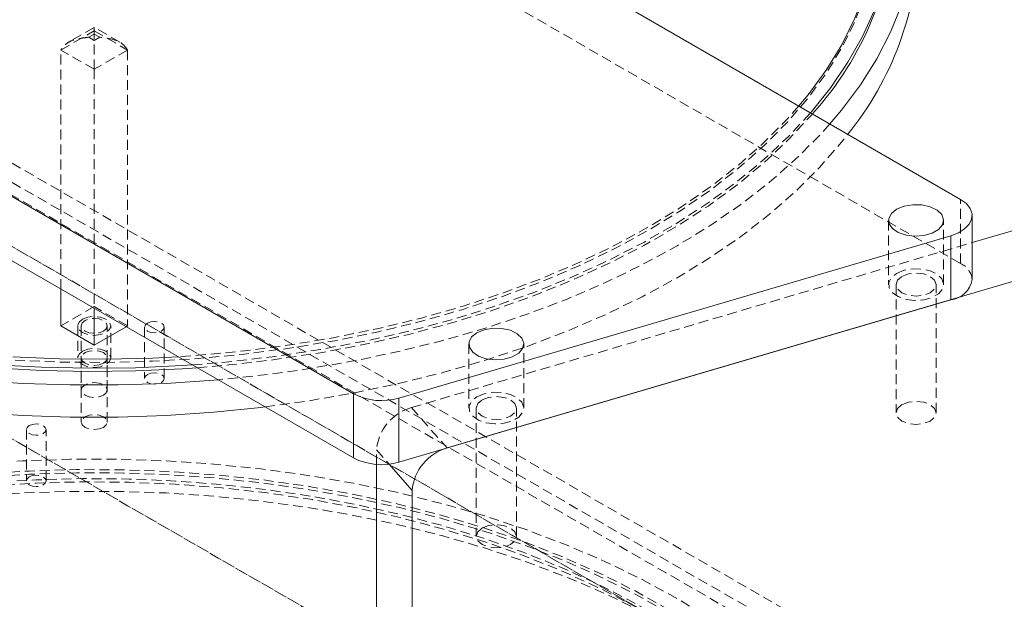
# Model space of a CAD drawing. Header units: millimetres. Extents: x 1529 to 6255, y 1713 to 5797.
# Tile 74 of 82: x 5656 to 5781, y 5096 to 5170. Entities that reach past the tile are written whole.
import ezdxf

# ---------------------------------------------------------------- set-up
doc = ezdxf.new("R2010")
doc.units = ezdxf.units.MM
doc.linetypes.add('HIDDEN', pattern=[1.905, 1.27, -0.635])

msp = doc.modelspace()

# ---------------------------------------------------------------- linework, layer by layer
at = {"color": 7, "linetype": 'HIDDEN', "lineweight": 0}
for p, q in [((5775.368, 5139.141), (5452.464, 5325.55)), ((5540.713, 5215.2), (5951.971, 4977.786)), ((5545.663, 5214.791), (5954.093, 4979.01)), ((5542.128, 5212.75), (5950.557, 4976.969)), ((5951.971, 4969.62), (5540.713, 5207.034)), ((5665.025, 5169.211), (5661.783, 5167.34)), ((5668.267, 5167.34), (5665.025, 5169.211)), ((5660.782, 5166.323), (5665.025, 5168.773)), ((5665.025, 5168.365), (5664.318, 5167.956)), ((5665.025, 5167.548), (5664.318, 5167.956)), ((5665.025, 5168.773), (5669.268, 5166.323)), ((5665.025, 5167.723), (5665.025, 5168.773)), ((5665.732, 5167.956), (5665.025, 5168.365)), ((5665.025, 5167.548), (5665.732, 5167.956)), ((5665.025, 5163.874), (5660.782, 5166.323)), ((5660.782, 5135.895), (5660.782, 5166.323)), ((5669.268, 5166.323), (5665.025, 5163.874)), ((5669.268, 5166.323), (5669.268, 5131.212)), ((5665.025, 5163.874), (5665.025, 5133.446)), ((5640.276, 5149.558), (5852.408, 5027.097)), ((5775.368, 5139.141), (5775.368, 5147.306)), ((5766.193, 5144.636), (5766.193, 5136.471)), ((5773.193, 5136.471), (5773.193, 5144.636)), ((5705.43, 5120.808), (5776.833, 5141.81)), ((5619.063, 5137.312), (5831.195, 5014.851)), ((5767.143, 5136.471), (5767.143, 5120.14)), ((5772.243, 5120.14), (5772.243, 5136.47)), ((5665.025, 5133.661), (5660.782, 5131.212)), ((5669.268, 5131.212), (5665.025, 5133.661)), ((5662.925, 5131.212), (5662.925, 5127.129)), ((5663.375, 5131.212), (5663.375, 5123.047)), ((5666.675, 5123.047), (5666.675, 5131.212)), ((5667.125, 5127.129), (5667.125, 5131.212)), ((5669.081, 5131.104), (5669.268, 5131.212)), ((5671.444, 5131.047), (5671.444, 5124.515)), ((5673.944, 5124.515), (5673.944, 5131.047)), ((5712.732, 5128.911), (5712.732, 5120.746)), ((5719.732, 5120.746), (5719.732, 5128.911)), ((5663.375, 5127.129), (5663.375, 5118.964)), ((5666.675, 5118.964), (5666.675, 5127.129)), ((5852.408, 5002.601), (5640.276, 5125.062)), ((5705.43, 5120.808), (5709.97, 5115.664)), ((5713.682, 5120.746), (5713.682, 5104.415)), ((5718.782, 5104.415), (5718.782, 5120.746)), ((5656.386, 5118.006), (5656.386, 5111.473)), ((5658.886, 5111.473), (5658.886, 5118.006)), ((5700.975, 5113.566), (5700.975, 5115.415)), ((5700.975, 5115.415), (5702.572, 5113.605))]:
    msp.add_line(p, q, dxfattribs=at)
at = {"color": 7, "linetype": 'Continuous', "lineweight": 15}
for p, q in [((5409.591, 5289.07), (5698.033, 5122.557)), ((5409.591, 5280.905), (5698.033, 5114.391)), ((5671.248, 5207.414), (5775.368, 5147.306)), ((5776.833, 5141.81), (5936.336, 5188.727)), ((5709.97, 5115.664), (5940.876, 5183.583)), ((5776.833, 5137.1), (5776.833, 5145.265)), ((5703.838, 5122.026), (5774.103, 5142.694)), ((5774.103, 5142.694), (5774.103, 5134.528)), ((5660.782, 5131.212), (5660.782, 5135.895)), ((5703.838, 5113.86), (5774.103, 5134.528)), ((5665.025, 5133.446), (5665.025, 5128.763)), ((5665.025, 5128.763), (5660.782, 5131.212)), ((5665.025, 5128.763), (5669.081, 5131.104)), ((5698.033, 5122.557), (5698.033, 5114.391)), ((5703.838, 5113.86), (5703.838, 5122.026)), ((5700.975, 5037.843), (5700.975, 5113.566)), ((5705.515, 5110.271), (5705.515, 5032.699))]:
    msp.add_line(p, q, dxfattribs=at)
at = {"color": 8, "linetype": 'Continuous', "lineweight": 15}
msp.add_line((5702.572, 5113.605), (5705.515, 5110.271), dxfattribs=at)
at = {"color": 7, "linetype": 'Continuous', "lineweight": 15, "flags": 128}
for points in [[(5761.192, 5208.614), (5762.607, 5206.658), (5764.696, 5203.345), (5766.447, 5199.967), (5767.856, 5196.536), (5768.916, 5193.064), (5769.626, 5189.562), (5769.981, 5186.042), (5769.981, 5182.516), (5769.626, 5178.996), (5768.916, 5175.494), (5767.856, 5172.021), (5766.447, 5168.59), (5764.696, 5165.212), (5762.607, 5161.899), (5760.187, 5158.662), (5758.719, 5156.917)], [(5756.248, 5158.344), (5756.312, 5158.418), (5758.825, 5161.556), (5761.015, 5164.773), (5762.874, 5168.06), (5764.396, 5171.404), (5765.575, 5174.793), (5766.407, 5178.217), (5766.89, 5181.663), (5767.022, 5185.119), (5766.803, 5188.574), (5766.232, 5192.015), (5765.313, 5195.432), (5764.047, 5198.811), (5762.441, 5202.141), (5761.192, 5204.315)], [(5761.192, 5200.518), (5762.565, 5197.414), (5763.699, 5194.055), (5764.488, 5190.664), (5764.926, 5187.252), (5765.014, 5183.831), (5764.751, 5180.413), (5764.137, 5177.01), (5763.175, 5173.634), (5761.869, 5170.297), (5760.222, 5167.011), (5758.241, 5163.786), (5755.932, 5160.635), (5754.756, 5159.205)], [(5767.218, 5146.065), (5768.155, 5146.451), (5769.26, 5146.641), (5770.411, 5146.614), (5771.484, 5146.372), (5772.363, 5145.942), (5772.953, 5145.37), (5773.19, 5144.719), (5773.047, 5144.059), (5772.541, 5143.462), (5771.726, 5142.992), (5770.691, 5142.699), (5769.548, 5142.617), (5768.42, 5142.754), (5767.431, 5143.094), (5766.686, 5143.602), (5766.267, 5144.221), (5766.219, 5144.886), (5766.548, 5145.523), (5767.218, 5146.065)], [(5775.368, 5147.306), (5776.096, 5146.774), (5776.588, 5146.157), (5776.817, 5145.492), (5776.771, 5144.814), (5776.452, 5144.161), (5775.878, 5143.569), (5775.08, 5143.071), (5774.103, 5142.694)], [(5713.757, 5130.34), (5714.695, 5130.726), (5715.799, 5130.916), (5716.951, 5130.889), (5718.024, 5130.647), (5718.903, 5130.217), (5719.493, 5129.645), (5719.729, 5128.994), (5719.587, 5128.334), (5719.081, 5127.737), (5718.266, 5127.267), (5717.231, 5126.975), (5716.088, 5126.892), (5714.96, 5127.029), (5713.97, 5127.369), (5713.226, 5127.877), (5712.807, 5128.496), (5712.759, 5129.161), (5713.088, 5129.798), (5713.757, 5130.34)], [(5675.693, 5127.288), (5672.428, 5127.117), (5666.507, 5126.964), (5660.581, 5127.015), (5654.671, 5127.268)], [(5652.33, 5126.261), (5658.292, 5125.932), (5664.276, 5125.805), (5670.264, 5125.881), (5676.233, 5126.16), (5677.498, 5126.245)], [(5652.33, 5125.853), (5658.292, 5125.524), (5664.276, 5125.397), (5670.264, 5125.473), (5676.233, 5125.752), (5678.126, 5125.883)], [(5680.782, 5124.35), (5680.243, 5124.303), (5674.176, 5123.894), (5668.079, 5123.689), (5661.971, 5123.689), (5655.874, 5123.894), (5649.807, 5124.303)], [(5649.807, 5120.221), (5655.874, 5119.811), (5661.971, 5119.606), (5668.079, 5119.606), (5674.176, 5119.811), (5680.243, 5120.221), (5686.258, 5120.833), (5686.767, 5120.894)]]:
    msp.add_lwpolyline(points, dxfattribs=at)
at = {"color": 7, "linetype": 'HIDDEN', "lineweight": 0, "flags": 128}
for points in [[(5565.026, 5184.483), (5565.124, 5181.713), (5565.563, 5178.301), (5566.351, 5174.91), (5567.485, 5171.552), (5568.963, 5168.239), (5570.777, 5164.981), (5572.923, 5161.792), (5575.393, 5158.682), (5578.177, 5155.662), (5581.266, 5152.742), (5584.649, 5149.933), (5588.315, 5147.244), (5592.25, 5144.686), (5596.441, 5142.267), (5600.873, 5139.995), (5605.53, 5137.879), (5610.396, 5135.925), (5615.454, 5134.142), (5620.686, 5132.535), (5626.073, 5131.109), (5631.598, 5129.871), (5637.24, 5128.823), (5642.979, 5127.97), (5648.796, 5127.315), (5654.671, 5126.86), (5660.581, 5126.607), (5666.507, 5126.556), (5672.428, 5126.708), (5678.323, 5127.063), (5684.171, 5127.618), (5689.952, 5128.372), (5695.645, 5129.323), (5701.231, 5130.466), (5706.689, 5131.799), (5712.001, 5133.316), (5717.149, 5135.012), (5722.113, 5136.881), (5726.876, 5138.917), (5731.423, 5141.112), (5735.736, 5143.458), (5739.801, 5145.948), (5743.603, 5148.573), (5747.129, 5151.323), (5750.366, 5154.188), (5753.304, 5157.16), (5755.932, 5160.227), (5758.241, 5163.378), (5760.222, 5166.602), (5761.869, 5169.889), (5763.175, 5173.226), (5764.137, 5176.602), (5764.751, 5180.005), (5765.014, 5183.423), (5765.024, 5184.483)], [(5754.756, 5159.205), (5753.304, 5157.568), (5750.366, 5154.597), (5747.129, 5151.731), (5743.603, 5148.981), (5739.801, 5146.356), (5735.736, 5143.866), (5731.423, 5141.52), (5726.876, 5139.325), (5722.113, 5137.289), (5717.149, 5135.42), (5712.001, 5133.724), (5706.689, 5132.207), (5701.231, 5130.875), (5695.645, 5129.731), (5689.952, 5128.78), (5684.171, 5128.026), (5678.323, 5127.471), (5675.693, 5127.288)], [(5677.498, 5126.245), (5682.163, 5126.641), (5688.035, 5127.321), (5693.827, 5128.2), (5699.52, 5129.273), (5705.094, 5130.537), (5710.53, 5131.988), (5715.809, 5133.621), (5720.913, 5135.429), (5725.824, 5137.407), (5730.526, 5139.549), (5735.002, 5141.846), (5739.236, 5144.29), (5743.215, 5146.874), (5746.924, 5149.588), (5750.351, 5152.424), (5753.484, 5155.37), (5756.248, 5158.344)], [(5678.126, 5125.883), (5682.163, 5126.232), (5688.035, 5126.913), (5693.827, 5127.792), (5699.52, 5128.865), (5705.094, 5130.129), (5710.53, 5131.58), (5715.809, 5133.212), (5720.913, 5135.021), (5725.824, 5136.999), (5730.526, 5139.141), (5735.002, 5141.437), (5739.236, 5143.882), (5743.215, 5146.466), (5746.924, 5149.18), (5750.351, 5152.015), (5753.484, 5154.962), (5756.312, 5158.009), (5756.483, 5158.208)], [(5758.719, 5156.917), (5757.446, 5155.511), (5754.392, 5152.457), (5751.036, 5149.511), (5747.389, 5146.683), (5743.463, 5143.982), (5739.271, 5141.417), (5734.829, 5138.998), (5730.15, 5136.731), (5725.251, 5134.626), (5720.148, 5132.688), (5714.858, 5130.925), (5709.4, 5129.343), (5703.792, 5127.946), (5698.052, 5126.74), (5692.201, 5125.729), (5686.258, 5124.916), (5680.782, 5124.35)], [(5686.767, 5120.894), (5692.201, 5121.646), (5698.052, 5122.657), (5703.792, 5123.863), (5709.4, 5125.26), (5714.858, 5126.842), (5720.148, 5128.605), (5725.251, 5130.543), (5730.15, 5132.648), (5734.829, 5134.915), (5739.271, 5137.334), (5743.463, 5139.899), (5747.389, 5142.6), (5751.036, 5145.428), (5754.392, 5148.374), (5757.446, 5151.428), (5760.187, 5154.579), (5760.995, 5155.604)], [(5767.218, 5137.899), (5768.155, 5138.286), (5769.26, 5138.475), (5770.411, 5138.448), (5771.484, 5138.206), (5772.363, 5137.776), (5772.953, 5137.205), (5773.19, 5136.554), (5773.047, 5135.894), (5772.541, 5135.296), (5771.726, 5134.826), (5770.691, 5134.534), (5769.548, 5134.452), (5768.42, 5134.588), (5767.431, 5134.929), (5766.686, 5135.436), (5766.267, 5136.056), (5766.219, 5136.72), (5766.548, 5137.358), (5767.218, 5137.899)], [(5767.89, 5137.511), (5768.717, 5137.831), (5769.693, 5137.943), (5770.668, 5137.831), (5771.496, 5137.511), (5772.049, 5137.034), (5772.243, 5136.47), (5772.049, 5135.907), (5771.496, 5135.43), (5770.668, 5135.11), (5769.693, 5134.998), (5768.717, 5135.11), (5767.89, 5135.43), (5767.337, 5135.907), (5767.143, 5136.471), (5767.337, 5137.034), (5767.89, 5137.511)], [(5663.54, 5132.069), (5664.221, 5132.332), (5665.025, 5132.424), (5665.829, 5132.332), (5666.51, 5132.069), (5666.965, 5131.676), (5667.125, 5131.212), (5666.965, 5130.748), (5666.51, 5130.355), (5665.829, 5130.092), (5665.025, 5130), (5664.221, 5130.092), (5663.54, 5130.355), (5663.085, 5130.748), (5662.925, 5131.212), (5663.085, 5131.676), (5663.54, 5132.069)], [(5666.192, 5130.539), (5666.55, 5130.848), (5666.675, 5131.212), (5666.55, 5131.577), (5666.192, 5131.886), (5665.657, 5132.092), (5665.025, 5132.165), (5664.394, 5132.092), (5663.858, 5131.886), (5663.501, 5131.577), (5663.375, 5131.212), (5663.501, 5130.848), (5663.858, 5130.539), (5664.394, 5130.332), (5665.025, 5130.26), (5665.657, 5130.332), (5666.192, 5130.539)], [(5671.81, 5131.558), (5672.216, 5131.714), (5672.694, 5131.769), (5673.173, 5131.714), (5673.578, 5131.558), (5673.849, 5131.323), (5673.944, 5131.047), (5673.849, 5130.771), (5673.578, 5130.537), (5673.173, 5130.381), (5672.694, 5130.326), (5672.216, 5130.381), (5671.81, 5130.537), (5671.539, 5130.771), (5671.444, 5131.047), (5671.539, 5131.323), (5671.81, 5131.558)], [(5663.54, 5127.987), (5664.221, 5128.249), (5665.025, 5128.342), (5665.829, 5128.249), (5666.51, 5127.987), (5666.965, 5127.593), (5667.125, 5127.129), (5666.965, 5126.665), (5666.51, 5126.272), (5665.829, 5126.009), (5665.025, 5125.917), (5664.221, 5126.009), (5663.54, 5126.272), (5663.085, 5126.665), (5662.925, 5127.129), (5663.085, 5127.593), (5663.54, 5127.987)], [(5666.192, 5126.456), (5665.657, 5126.249), (5665.025, 5126.177), (5664.394, 5126.249), (5663.858, 5126.456), (5663.501, 5126.765), (5663.375, 5127.129), (5663.501, 5127.494), (5663.858, 5127.803), (5664.394, 5128.009), (5665.025, 5128.082), (5665.657, 5128.009), (5666.192, 5127.803), (5666.55, 5127.494), (5666.675, 5127.129), (5666.55, 5126.765), (5666.192, 5126.456)], [(5671.81, 5125.025), (5672.216, 5125.182), (5672.694, 5125.237), (5673.173, 5125.182), (5673.578, 5125.025), (5673.849, 5124.791), (5673.944, 5124.515), (5673.849, 5124.239), (5673.578, 5124.005), (5673.173, 5123.848), (5672.694, 5123.793), (5672.216, 5123.848), (5671.81, 5124.005), (5671.539, 5124.239), (5671.444, 5124.515), (5671.539, 5124.791), (5671.81, 5125.025)], [(5666.192, 5122.373), (5666.55, 5122.682), (5666.675, 5123.047), (5666.55, 5123.411), (5666.192, 5123.72), (5665.657, 5123.927), (5665.025, 5123.999), (5664.394, 5123.927), (5663.858, 5123.72), (5663.501, 5123.411), (5663.375, 5123.047), (5663.501, 5122.682), (5663.858, 5122.373), (5664.394, 5122.167), (5665.025, 5122.094), (5665.657, 5122.167), (5666.192, 5122.373)], [(5713.757, 5122.174), (5714.695, 5122.561), (5715.799, 5122.75), (5716.951, 5122.723), (5718.024, 5122.481), (5718.903, 5122.051), (5719.493, 5121.48), (5719.729, 5120.829), (5719.587, 5120.169), (5719.081, 5119.571), (5718.266, 5119.101), (5717.231, 5118.809), (5716.088, 5118.727), (5714.96, 5118.863), (5713.97, 5119.204), (5713.226, 5119.711), (5712.807, 5120.331), (5712.759, 5120.995), (5713.088, 5121.633), (5713.757, 5122.174)], [(5714.429, 5121.786), (5715.256, 5122.106), (5716.232, 5122.218), (5717.208, 5122.106), (5718.035, 5121.786), (5718.588, 5121.309), (5718.782, 5120.746), (5718.588, 5120.182), (5718.035, 5119.705), (5717.208, 5119.385), (5716.232, 5119.273), (5715.256, 5119.385), (5714.429, 5119.705), (5713.876, 5120.182), (5713.682, 5120.746), (5713.876, 5121.309), (5714.429, 5121.786)], [(5767.89, 5121.181), (5767.337, 5120.703), (5767.143, 5120.14), (5767.337, 5119.576), (5767.89, 5119.099), (5768.717, 5118.78), (5769.693, 5118.668), (5770.668, 5118.78), (5771.496, 5119.099), (5772.049, 5119.576), (5772.243, 5120.14), (5772.049, 5120.703), (5771.496, 5121.181), (5770.668, 5121.5), (5769.693, 5121.612), (5768.717, 5121.5), (5767.89, 5121.181)], [(5666.192, 5118.29), (5665.657, 5118.084), (5665.025, 5118.011), (5664.394, 5118.084), (5663.858, 5118.29), (5663.501, 5118.599), (5663.375, 5118.964), (5663.501, 5119.329), (5663.858, 5119.638), (5664.394, 5119.844), (5665.025, 5119.917), (5665.657, 5119.844), (5666.192, 5119.638), (5666.55, 5119.329), (5666.675, 5118.964), (5666.55, 5118.599), (5666.192, 5118.29)], [(5656.752, 5118.516), (5657.157, 5118.672), (5657.636, 5118.727), (5658.114, 5118.672), (5658.52, 5118.516), (5658.791, 5118.282), (5658.886, 5118.006), (5658.791, 5117.73), (5658.52, 5117.496), (5658.114, 5117.339), (5657.636, 5117.284), (5657.157, 5117.339), (5656.752, 5117.496), (5656.481, 5117.73), (5656.386, 5118.006), (5656.481, 5118.282), (5656.752, 5118.516)], [(5636.214, 5111.921), (5637.849, 5112.182), (5643.792, 5112.995), (5649.807, 5113.607), (5655.874, 5114.017), (5661.971, 5114.222), (5668.079, 5114.222), (5674.176, 5114.017), (5680.243, 5113.607), (5686.258, 5112.995), (5692.201, 5112.182), (5698.052, 5111.171), (5703.792, 5109.965), (5709.4, 5108.568), (5714.858, 5106.986), (5720.148, 5105.223), (5725.251, 5103.285), (5730.15, 5101.18), (5734.829, 5098.913), (5739.271, 5096.494), (5743.463, 5093.929), (5747.389, 5091.228), (5751.036, 5088.4), (5754.392, 5085.454), (5757.446, 5082.4), (5760.187, 5079.249), (5762.607, 5076.012), (5764.696, 5072.698), (5766.447, 5069.32), (5767.856, 5065.89), (5768.916, 5062.417), (5769.626, 5058.915), (5769.981, 5055.395), (5769.981, 5051.869), (5769.626, 5048.349), (5768.916, 5044.847), (5767.856, 5041.375), (5766.447, 5037.944), (5764.696, 5034.566), (5762.607, 5031.253), (5760.187, 5028.015), (5757.446, 5024.864), (5754.392, 5021.811), (5751.036, 5018.865), (5747.389, 5016.036), (5743.463, 5013.335), (5739.271, 5010.771), (5734.829, 5008.351), (5730.15, 5006.085), (5725.251, 5003.979), (5720.148, 5002.042), (5714.858, 5000.279), (5709.4, 4998.696), (5703.792, 4997.3), (5700.975, 4996.68)], [(5700.975, 4998.936), (5705.094, 4999.891), (5710.53, 5001.341), (5715.809, 5002.974), (5720.913, 5004.783), (5725.824, 5006.761), (5730.526, 5008.902), (5735.002, 5011.199), (5739.236, 5013.644), (5743.215, 5016.228), (5746.924, 5018.942), (5750.351, 5021.777), (5753.484, 5024.724), (5756.312, 5027.771), (5758.825, 5030.909), (5761.015, 5034.127), (5762.874, 5037.413), (5764.396, 5040.757), (5765.575, 5044.147), (5766.407, 5047.57), (5766.89, 5051.016), (5767.022, 5054.473), (5766.803, 5057.927), (5766.232, 5061.369), (5765.313, 5064.785), (5764.047, 5068.164), (5762.441, 5071.495), (5760.498, 5074.765), (5758.227, 5077.964), (5755.634, 5081.08), (5752.729, 5084.104), (5749.522, 5087.023), (5746.023, 5089.829), (5742.245, 5092.512), (5738.201, 5095.061), (5733.905, 5097.47), (5729.371, 5099.729), (5724.615, 5101.83), (5719.654, 5103.766), (5714.505, 5105.532), (5709.185, 5107.119), (5703.713, 5108.524), (5698.107, 5109.741), (5692.388, 5110.765), (5686.574, 5111.595), (5680.686, 5112.226), (5674.743, 5112.656), (5668.768, 5112.884), (5662.779, 5112.909), (5656.798, 5112.732), (5650.846, 5112.352), (5644.942, 5111.771), (5639.108, 5110.991), (5638.095, 5110.834)], [(5565.026, 5053.836), (5565.124, 5051.067), (5565.563, 5047.655), (5566.351, 5044.264), (5567.485, 5040.905), (5568.963, 5037.592), (5570.777, 5034.335), (5572.923, 5031.146), (5575.393, 5028.035), (5578.177, 5025.015), (5581.266, 5022.095), (5584.649, 5019.286), (5588.315, 5016.598), (5592.25, 5014.039), (5596.441, 5011.62), (5600.873, 5009.348), (5605.53, 5007.232), (5610.396, 5005.279), (5615.454, 5003.496), (5620.686, 5001.888), (5626.073, 5000.463), (5631.598, 4999.224), (5637.24, 4998.176), (5642.979, 4997.324), (5648.796, 4996.669), (5654.671, 4996.214), (5660.581, 4995.96), (5666.507, 4995.91), (5672.428, 4996.062), (5678.323, 4996.416), (5684.171, 4996.971), (5689.952, 4997.726), (5695.645, 4998.676), (5701.231, 4999.82), (5706.689, 5001.153), (5712.001, 5002.67), (5717.149, 5004.366), (5722.113, 5006.235), (5726.876, 5008.27), (5731.423, 5010.465), (5735.736, 5012.812), (5739.801, 5015.302), (5743.603, 5017.926), (5747.129, 5020.676), (5750.366, 5023.542), (5753.304, 5026.513), (5755.932, 5029.58), (5758.241, 5032.731), (5760.222, 5035.956), (5761.869, 5039.242), (5763.175, 5042.58), (5764.137, 5045.956), (5764.751, 5049.359), (5765.014, 5052.777), (5764.926, 5056.198), (5764.488, 5059.61), (5763.699, 5063.001), (5762.565, 5066.359), (5761.087, 5069.672), (5759.273, 5072.929), (5757.127, 5076.119), (5754.658, 5079.229), (5751.874, 5082.249), (5748.784, 5085.169), (5745.401, 5087.978), (5741.735, 5090.667), (5737.8, 5093.225), (5733.609, 5095.644), (5729.178, 5097.916), (5724.521, 5100.032), (5719.655, 5101.985), (5714.597, 5103.769), (5709.365, 5105.376), (5703.977, 5106.801), (5698.452, 5108.04), (5692.81, 5109.088), (5687.071, 5109.941), (5681.254, 5110.596), (5675.38, 5111.051), (5669.469, 5111.304), (5663.543, 5111.355), (5657.622, 5111.202), (5651.728, 5110.848), (5645.88, 5110.293), (5640.099, 5109.539), (5634.405, 5108.588), (5628.82, 5107.444), (5623.361, 5106.112), (5618.049, 5104.595), (5612.902, 5102.899), (5607.938, 5101.03), (5603.174, 5098.994), (5598.702, 5096.837)], [(5700.975, 4998.527), (5705.094, 4999.482), (5710.53, 5000.933), (5715.809, 5002.566), (5720.913, 5004.374), (5725.824, 5006.353), (5730.526, 5008.494), (5735.002, 5010.791), (5739.236, 5013.236), (5743.215, 5015.819), (5746.924, 5018.534), (5750.351, 5021.369), (5753.484, 5024.315), (5756.312, 5027.363), (5758.825, 5030.501), (5761.015, 5033.719), (5762.874, 5037.005), (5764.396, 5040.349), (5765.575, 5043.738), (5766.407, 5047.162), (5766.89, 5050.608), (5767.022, 5054.064), (5766.803, 5057.519), (5766.232, 5060.961), (5765.313, 5064.377), (5764.047, 5067.756), (5762.441, 5071.087), (5760.498, 5074.357), (5758.227, 5077.556), (5755.634, 5080.672), (5752.729, 5083.695), (5749.522, 5086.615), (5746.023, 5089.421), (5742.245, 5092.103), (5738.201, 5094.653), (5733.905, 5097.062), (5729.371, 5099.32), (5724.615, 5101.422), (5719.654, 5103.358), (5714.505, 5105.123), (5709.185, 5106.711), (5703.713, 5108.116), (5698.107, 5109.332), (5692.388, 5110.357), (5686.574, 5111.186), (5680.686, 5111.817), (5674.743, 5112.248), (5668.768, 5112.476), (5662.779, 5112.501), (5656.798, 5112.324), (5650.846, 5111.944), (5644.942, 5111.363), (5639.108, 5110.583), (5633.363, 5109.607), (5627.727, 5108.438), (5622.22, 5107.079), (5616.86, 5105.537), (5611.666, 5103.816), (5606.657, 5101.922), (5601.848, 5099.861), (5597.257, 5097.641), (5592.9, 5095.269), (5592.9, 5095.269)], [(5598.328, 5097.053), (5598.628, 5097.207), (5603.174, 5099.402), (5607.938, 5101.438), (5612.902, 5103.307), (5618.049, 5105.003), (5623.361, 5106.52), (5628.82, 5107.853), (5634.405, 5108.996), (5640.099, 5109.947), (5645.88, 5110.701), (5651.728, 5111.256), (5657.622, 5111.611), (5663.543, 5111.763), (5669.469, 5111.712), (5675.38, 5111.459), (5681.254, 5111.004), (5687.071, 5110.349), (5692.81, 5109.496), (5698.452, 5108.448), (5703.977, 5107.21), (5709.365, 5105.784), (5714.597, 5104.177), (5719.655, 5102.394), (5724.521, 5100.44), (5729.178, 5098.324), (5733.609, 5096.052), (5737.8, 5093.633), (5741.735, 5091.075), (5745.401, 5088.386), (5748.784, 5085.577), (5751.874, 5082.657), (5754.658, 5079.637), (5757.127, 5076.527), (5759.273, 5073.338), (5761.087, 5070.08), (5762.565, 5066.767), (5763.699, 5063.409), (5764.488, 5060.018), (5764.926, 5056.606), (5765.014, 5053.185), (5764.751, 5049.767), (5764.137, 5046.364), (5763.175, 5042.988), (5761.869, 5039.651), (5760.222, 5036.364), (5758.241, 5033.139), (5755.932, 5029.988), (5753.304, 5026.922), (5750.366, 5023.95), (5747.129, 5021.084), (5743.603, 5018.334), (5739.801, 5015.71), (5735.736, 5013.22), (5731.423, 5010.873), (5726.876, 5008.679), (5722.113, 5006.643), (5717.149, 5004.774), (5712.001, 5003.078), (5706.689, 5001.561), (5701.231, 5000.228), (5701.004, 5000.177)], [(5656.752, 5111.984), (5657.157, 5112.14), (5657.636, 5112.195), (5658.114, 5112.14), (5658.52, 5111.984), (5658.791, 5111.75), (5658.886, 5111.473), (5658.791, 5111.197), (5658.52, 5110.963), (5658.114, 5110.807), (5657.636, 5110.752), (5657.157, 5110.807), (5656.752, 5110.963), (5656.481, 5111.197), (5656.386, 5111.473), (5656.481, 5111.75), (5656.752, 5111.984)], [(5700.975, 4992.598), (5703.792, 4993.217), (5709.4, 4994.613), (5714.858, 4996.196), (5720.148, 4997.959), (5725.251, 4999.896), (5730.15, 5002.002), (5734.829, 5004.268), (5739.271, 5006.688), (5743.463, 5009.253), (5747.389, 5011.954), (5751.036, 5014.782), (5754.392, 5017.728), (5757.446, 5020.781), (5760.187, 5023.932), (5762.607, 5027.17), (5764.696, 5030.483), (5766.447, 5033.861), (5767.856, 5037.292), (5768.916, 5040.764), (5769.626, 5044.266), (5769.981, 5047.786), (5769.981, 5051.312), (5769.626, 5054.832), (5768.916, 5058.335), (5767.856, 5061.807), (5766.447, 5065.238), (5764.696, 5068.616), (5762.607, 5071.929), (5760.187, 5075.167), (5757.446, 5078.317), (5754.392, 5081.371), (5751.036, 5084.317), (5747.389, 5087.145), (5743.463, 5089.846), (5739.271, 5092.411), (5734.829, 5094.831), (5730.15, 5097.097), (5725.251, 5099.202), (5720.148, 5101.14), (5714.858, 5102.903), (5709.4, 5104.485), (5703.792, 5105.882), (5698.052, 5107.088), (5692.201, 5108.099), (5686.258, 5108.912), (5680.243, 5109.525), (5674.176, 5109.934), (5668.079, 5110.139), (5661.971, 5110.139), (5655.874, 5109.934), (5649.807, 5109.525), (5643.792, 5108.912), (5637.849, 5108.099), (5631.998, 5107.088), (5626.258, 5105.882), (5620.65, 5104.485), (5615.192, 5102.903), (5609.903, 5101.14), (5604.8, 5099.202), (5599.9, 5097.097), (5595.222, 5094.831), (5590.779, 5092.411), (5590.779, 5092.411)], [(5714.429, 5105.456), (5713.876, 5104.978), (5713.682, 5104.415), (5713.876, 5103.851), (5714.429, 5103.374), (5715.256, 5103.055), (5716.232, 5102.943), (5717.208, 5103.055), (5718.035, 5103.374), (5718.588, 5103.851), (5718.782, 5104.415), (5718.588, 5104.978), (5718.035, 5105.456), (5717.208, 5105.775), (5716.232, 5105.887), (5715.256, 5105.775), (5714.429, 5105.456)]]:
    msp.add_lwpolyline(points, dxfattribs=at)
at = {"color": 7, "linetype": 'Continuous', "lineweight": 15}
for centre, radius, start, end in [((5726.852, 5185.357), 40.187, 317.50366, 358.46304), ((5729.753, 5181.029), 40.28, 320.86055, 358.81477), ((5773.757, 5137.63), 3.121, 276.35329, 350.22847), ((5701.597, 5129.528), 7.83, 242.92082, 286.63078), ((5711.641, 5109.747), 6.149, 105.77118, 175.11147), ((5701.597, 5121.363), 7.83, 242.92082, 286.63078)]:
    msp.add_arc(centre, radius, start, end, dxfattribs=at)
at = {"color": 7, "linetype": 'HIDDEN', "lineweight": 0}
for centre, radius, start, end in [((5774.405, 5136.904), 2.436, 4.61439, 66.70508), ((5707.101, 5114.89), 6.149, 105.77164, 175.11101)]:
    msp.add_arc(centre, radius, start, end, dxfattribs=at)
for points, knots in [([(5665.025, 5168.365), (5665.025, 5168.546), (5665.025, 5168.897), (5665.025, 5169.245), (5665.025, 5169.189), (5665.025, 5169.181)], [0, 0, 0, 0, 0.4769979, 0.9206512, 1, 1, 1, 1]), ([(5664.318, 5167.956), (5663.902, 5167.905), (5663.099, 5167.806), (5662.021, 5167.529), (5661.245, 5166.979), (5660.94, 5166.546), (5660.782, 5166.323)], [0, 0, 0, 0, 0.2962562, 0.5718025, 0.7797046, 1, 1, 1, 1]), ([(5669.268, 5166.323), (5669.068, 5166.607), (5668.677, 5167.162), (5667.404, 5167.772), (5666.38, 5167.885), (5665.732, 5167.956)], [0, 0, 0, 0, 0.2779253, 0.5432214, 1, 1, 1, 1]), ([(5665.025, 5163.874), (5665.025, 5164.274), (5665.025, 5165.054), (5665.025, 5166.399), (5665.025, 5167.103), (5665.025, 5167.548)], [0, 0, 0, 0, 0.2779253, 0.5432214, 1, 1, 1, 1])]:
    msp.add_open_spline(points, degree=3, knots=knots, dxfattribs=at)

doc.saveas('drawing.dxf')
